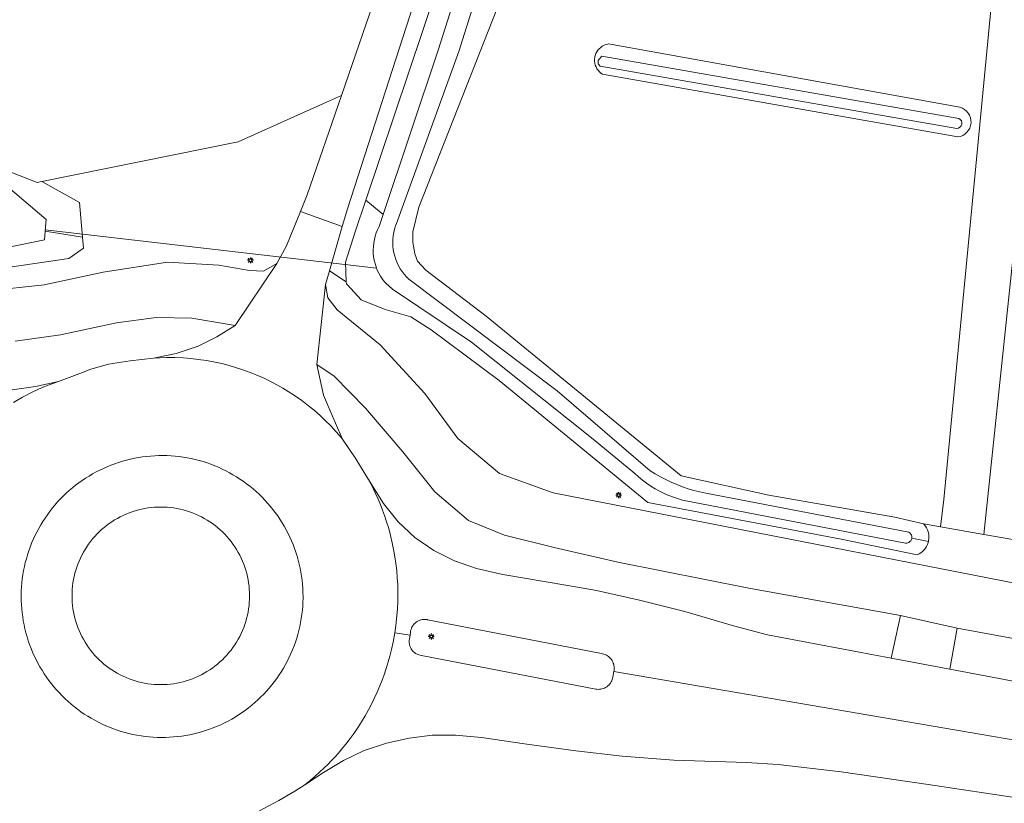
# Model space of a CAD drawing. Header units: metres. Extents: x 152610 to 160096, y 456114 to 462495.
# Tile 164 of 256: x 156205 to 156272, y 459516 to 459569. Entities that reach past the tile are written whole.
import ezdxf

# ---------------------------------------------------------------- set-up
doc = ezdxf.new("R2010")
doc.units = ezdxf.units.M
doc.header["$LTSCALE"] = 0.5
doc.layers.get('0').update_dxf_attribs({"linetype": 'CONTINUOUS'})
for name, color, linetype, lineweight in [('B-PV-GR-BEPLANTING_CULTUUR_ROOS-GV', 251, 'CONTINUOUS', 18), ('B-PV-GR-BOS_LOOF-GV', 251, 'CONTINUOUS', 13), ('B-PV-GR-GRAS-GV', 251, 'CONTINUOUS', 13), ('B-PV-IE-MEUBILAIR-S', 251, 'CONTINUOUS', 25), ('B-PV-KW-KUNSTWERK_DUIKER-G', 251, 'CONTINUOUS', 18), ('B-PV-OG-TERREIN_BEGROEID-GV', 251, 'CONTINUOUS', 18), ('B-PV-OG-TERREIN_OEVER-GV', 251, 'CONTINUOUS', 18), ('B-PV-OG-WATER-GV', 251, 'CONTINUOUS', 18), ('B-PV-OG-WATER_SLOOT-GV', 251, 'CONTINUOUS', 18), ('B-PV-VH-GESLOTENVERHARDING_ASFALT-GV', 251, 'CONTINUOUS', 18), ('B-PV-VH-ONVERHARD_ZAND-GV', 251, 'CONTINUOUS', 18), ('B-PV-VH-OPENVERHARDING_BETONSTRAATSTEEN-GV', 251, 'CONTINUOUS', 18)]:
    doc.layers.add(name, color=color, linetype=linetype, lineweight=lineweight)

# ---------------------------------------------------------------- blocks, each defined once
blk = doc.blocks.new('SIE-MEUBILAIR_PAAL_LICHTMAST-SO')
for points in [[(-0.62, 0), (-1, 0)], [(-0.71, 0.71), (-0.44, 0.44)], [(0, 1), (0, 0.62)], [(0.44, 0.44), (0.71, 0.71)], [(1, 0), (0.62, 0)], [(-0.71, -0.71), (-0.44, -0.44)], [(0, -0.62), (0, -1)], [(0.44, -0.44), (0.71, -0.71)]]:
    blk.add_lwpolyline(points)
blk.add_circle((0, 0), 0.5)

msp = doc.modelspace()

# ---------------------------------------------------------------- linework, layer by layer
at = {"layer": 'B-PV-GR-BEPLANTING_CULTUUR_ROOS-GV', "flags": 128}
msp.add_lwpolyline([(156214.736, 459536.259), (156214.517, 459536.263), (156214.298, 459536.259), (156214.08, 459536.247), (156213.861, 459536.227), (156213.644, 459536.199), (156213.428, 459536.164), (156213.213, 459536.12), (156213, 459536.069), (156212.79, 459536.01), (156212.581, 459535.943), (156212.375, 459535.868), (156212.172, 459535.786), (156211.972, 459535.697), (156211.775, 459535.601), (156211.582, 459535.497), (156211.393, 459535.386), (156211.208, 459535.269), (156211.028, 459535.145), (156210.852, 459535.014), (156210.681, 459534.877), (156210.515, 459534.734), (156210.354, 459534.585), (156210.199, 459534.431), (156210.05, 459534.27), (156209.907, 459534.104), (156209.77, 459533.934), (156209.639, 459533.758), (156209.515, 459533.578), (156209.397, 459533.393), (156209.286, 459533.204), (156209.183, 459533.011), (156209.086, 459532.814), (156208.996, 459532.615), (156208.914, 459532.411), (156208.84, 459532.205), (156208.773, 459531.997), (156208.713, 459531.786), (156208.661, 459531.573), (156208.617, 459531.359), (156208.582, 459531.143), (156208.554, 459530.925), (156208.533, 459530.707), (156208.521, 459530.488), (156208.517, 459530.269), (156208.517, 459530.265), (156208.521, 459530.046), (156208.533, 459529.827), (156208.553, 459529.609), (156208.581, 459529.392), (156208.617, 459529.176), (156208.66, 459528.961), (156208.712, 459528.748), (156208.771, 459528.537), (156208.838, 459528.329), (156208.913, 459528.123), (156208.995, 459527.92), (156209.084, 459527.72), (156209.18, 459527.523), (156209.284, 459527.33), (156209.395, 459527.141), (156209.512, 459526.956), (156209.636, 459526.776), (156209.767, 459526.6), (156209.904, 459526.429), (156210.047, 459526.263), (156210.196, 459526.103), (156210.351, 459525.948), (156210.512, 459525.799), (156210.677, 459525.655), (156210.848, 459525.518), (156211.024, 459525.388), (156211.204, 459525.264), (156211.389, 459525.146), (156211.578, 459525.035), (156211.771, 459524.931), (156211.968, 459524.835), (156212.168, 459524.745), (156212.371, 459524.663), (156212.577, 459524.589), (156212.785, 459524.522), (156212.996, 459524.462), (156213.209, 459524.411), (156213.424, 459524.367), (156213.64, 459524.331), (156213.857, 459524.303), (156214.075, 459524.283), (156214.294, 459524.271), (156214.513, 459524.267), (156214.732, 459524.271), (156214.951, 459524.283), (156215.169, 459524.303), (156215.386, 459524.331), (156215.602, 459524.366), (156215.817, 459524.41), (156216.03, 459524.461), (156216.24, 459524.521), (156216.449, 459524.587), (156216.655, 459524.662), (156216.858, 459524.744), (156217.058, 459524.833), (156217.255, 459524.929), (156217.448, 459525.033), (156217.637, 459525.144), (156217.822, 459525.261), (156218.002, 459525.385), (156218.178, 459525.516), (156218.349, 459525.653), (156218.515, 459525.796), (156218.676, 459525.945), (156218.831, 459526.1), (156218.98, 459526.26), (156219.123, 459526.426), (156219.26, 459526.596), (156219.391, 459526.772), (156219.515, 459526.952), (156219.633, 459527.137), (156219.744, 459527.326), (156219.848, 459527.519), (156219.944, 459527.716), (156220.034, 459527.916), (156220.116, 459528.119), (156220.19, 459528.325), (156220.258, 459528.533), (156220.317, 459528.744), (156220.369, 459528.957), (156220.413, 459529.171), (156220.448, 459529.387), (156220.477, 459529.605), (156220.497, 459529.823), (156220.509, 459530.041), (156220.513, 459530.26), (156220.513, 459530.265), (156220.509, 459530.484), (156220.497, 459530.703), (156220.477, 459530.921), (156220.449, 459531.138), (156220.413, 459531.354), (156220.37, 459531.569), (156220.318, 459531.782), (156220.259, 459531.993), (156220.192, 459532.201), (156220.117, 459532.407), (156220.036, 459532.61), (156219.946, 459532.81), (156219.85, 459533.007), (156219.746, 459533.2), (156219.635, 459533.389), (156219.518, 459533.574), (156219.394, 459533.754), (156219.263, 459533.93), (156219.126, 459534.101), (156218.983, 459534.267), (156218.834, 459534.427), (156218.679, 459534.582), (156218.519, 459534.731), (156218.353, 459534.874), (156218.182, 459535.012), (156218.006, 459535.142), (156217.826, 459535.266), (156217.641, 459535.384), (156217.452, 459535.495), (156217.259, 459535.599), (156217.062, 459535.695), (156216.862, 459535.785), (156216.659, 459535.867), (156216.453, 459535.941), (156216.245, 459536.008), (156216.034, 459536.067), (156215.821, 459536.119), (156215.606, 459536.163), (156215.39, 459536.199), (156215.173, 459536.227), (156214.955, 459536.247)], close=True, dxfattribs=at)
at = {"layer": 'B-PV-GR-BOS_LOOF-GV', "flags": 128}
msp.add_lwpolyline([(156200.242, 459560.495), (156206.167, 459558.183), (156206.474, 459558.245), (156219.75, 459560.928), (156225.717, 459563.611), (156226.726, 459564.065), (156232.919, 459582.072), (156236.373, 459593.349), (156228.171, 459595.529), (156228.141, 459595.424), (156228.088, 459595.3), (156228.021, 459595.182), (156227.941, 459595.073), (156227.849, 459594.974), (156227.745, 459594.887), (156227.632, 459594.813), (156227.511, 459594.753), (156227.384, 459594.707), (156227.252, 459594.676), (156227.117, 459594.662), (156212.869, 459598.002), (156173.536, 459606.168)], dxfattribs=at)
at = {"layer": 'B-PV-GR-GRAS-GV', "flags": 128}
for points in [[(156250.699, 459613.94), (156244.828, 459593.559), (156244.416, 459592.247), (156238.108, 459572.147), (156231.96, 459556.525), (156231.546, 459554.853), (156231.536, 459554.679), (156231.535, 459554.414), (156231.55, 459554.149), (156231.581, 459553.886), (156231.628, 459553.624), (156231.69, 459553.367), (156231.768, 459553.113), (156231.861, 459552.864), (156232.421, 459552.256), (156236.489, 459549.15), (156249.67, 459538.366), (156255.595, 459537.069), (156264.105, 459535.584), (156266.059, 459535.118)], [(156266.059, 459535.118), (156267.201, 459534.92), (156267.411, 459536.777), (156270.99, 459573.851), (156273.129, 459594.879)], [(156268.365, 459561.256), (156244.356, 459565.497), (156244.247, 459565.572), (156244.147, 459565.66), (156244.059, 459565.76), (156243.983, 459565.869), (156243.921, 459565.987), (156243.873, 459566.111), (156243.841, 459566.24), (156243.824, 459566.372), (156243.824, 459566.454), (156243.823, 459566.505), (156243.839, 459566.637), (156243.87, 459566.766), (156243.916, 459566.891), (156243.977, 459567.009), (156244.052, 459567.119), (156244.139, 459567.219), (156244.238, 459567.308), (156244.347, 459567.385), (156244.464, 459567.448), (156244.588, 459567.497), (156244.716, 459567.53), (156244.755, 459567.537)], [(156244.755, 459567.537), (156268.508, 459563.269)], [(156273.367, 459565.211), (156270.121, 459534.414), (156272.731, 459533.962)]]:
    msp.add_lwpolyline(points, dxfattribs=at)
at = {"layer": 'B-PV-GR-GRAS-GV'}
msp.add_lwpolyline([(156268.508, 459563.269, -0.817055), (156268.365, 459561.256)], format="xyb", dxfattribs=at)
at = {"layer": 'B-PV-KW-KUNSTWERK_DUIKER-G', "flags": 128}
msp.add_lwpolyline([(156206.71, 459554.986), (156229.096, 459552.395)], dxfattribs=at)
at = {"layer": 'B-PV-OG-TERREIN_BEGROEID-GV', "flags": 128}
for points in [[(156248.612, 459618.193), (156255.426, 459639.301), (156256.791, 459643.275), (156254.304, 459644.21), (156242.118, 459602.775), (156227.128, 459556.394), (156226.781, 459555.209), (156225.949, 459552.369), (156225.905, 459552.21), (156227.049, 459551.466), (156226.999, 459552.79), (156227.666, 459554.917), (156228.36, 459556.982), (156240.937, 459594.418)], [(156226.236, 459545.108), (156225.067, 459545.883), (156225.515, 459543.809), (156226.161, 459542.279), (156226.796, 459540.845), (156227.692, 459539.524), (156228.513, 459538.197), (156229.558, 459536.497), (156230.548, 459535.262), (156231.674, 459534.213), (156232.957, 459533.319), (156234.371, 459532.624), (156235.847, 459532.113), (156237.624, 459531.708), (156242.012, 459530.97), (156243.946, 459530.623), (156246.866, 459529.973), (156249.927, 459529.215), (156253.22, 459528.24), (156255.509, 459527.621), (156263.869, 459526.046), (156264.485, 459528.93), (156254.249, 459530.792), (156245.399, 459532.549), (156241.085, 459533.522), (156237.744, 459534.371), (156235.312, 459535.353), (156233.038, 459537.278), (156230.869, 459539.981), (156228.352, 459542.949)]]:
    msp.add_lwpolyline(points, close=True, dxfattribs=at)
for points in [[(156202.855, 459550.857), (156206.627, 459551.26), (156210.62, 459552.125), (156214.962, 459552.803), (156218.436, 459552.605), (156220.513, 459552.232), (156221.46, 459552.195), (156222.363, 459552.7), (156223.005, 459553.897), (156223.961, 459556.234), (156224.416, 459557.347), (156226.726, 459564.065), (156225.717, 459563.611), (156219.75, 459560.928), (156206.474, 459558.245), (156209.024, 459556.831), (156209.222, 459554.484), (156209.283, 459553.755), (156208.301, 459553.054), (156202.593, 459552.217)], [(156272.731, 459533.962), (156270.121, 459534.414), (156267.201, 459534.92), (156266.059, 459535.118), (156266.093, 459535.084), (156266.182, 459534.97), (156266.257, 459534.847), (156266.319, 459534.717), (156266.366, 459534.58), (156266.398, 459534.439), (156266.413, 459534.296), (156266.413, 459534.151), (156266.397, 459534.008), (156266.38, 459533.93), (156266.365, 459533.867), (156266.318, 459533.73), (156266.256, 459533.6), (156266.18, 459533.477), (156266.091, 459533.364), (156265.99, 459533.261), (156265.878, 459533.17), (156265.756, 459533.091), (156265.627, 459533.027), (156260.478, 459534.081), (156247.417, 459536.565), (156237.389, 459544.807), (156232.786, 459548.224), (156231.406, 459549.118), (156229.677, 459549.612), (156228.046, 459550.26), (156227.115, 459551.293), (156227.054, 459551.339), (156227.049, 459551.466), (156225.905, 459552.21), (156225.655, 459551.3), (156225.805, 459550.389), (156226.429, 459549.573), (156229.327, 459547.219), (156232.346, 459543.941), (156234.595, 459540.886), (156237.391, 459538.535), (156241.028, 459537.22), (156281.999, 459529.195)], [(156204.483, 459544.178), (156206.047, 459544.393), (156207.599, 459544.749), (156209.042, 459545.28), (156209.787, 459545.573), (156210.979, 459545.921), (156212.447, 459546.136), (156214.027, 459546.314), (156215.55, 459546.621), (156217.032, 459547.12), (156218.296, 459547.751), (156219.546, 459548.524), (156216.612, 459549.023), (156214.209, 459549.064), (156211.52, 459548.708), (156207.746, 459547.89), (156204.672, 459547.462)], [(156281.45, 459525.661), (156268.315, 459528.069), (156267.825, 459525.301), (156272.836, 459524.357)], [(156274.738, 459516.269), (156266.363, 459517.525), (156260.485, 459518.384), (156256.224, 459518.873), (156254.096, 459519.011), (156249.179, 459519.174), (156245.68, 459519.445), (156242.549, 459519.798), (156239.081, 459520.267), (156236.176, 459520.702), (156234.426, 459520.848), (156232.849, 459520.843), (156231.291, 459520.649), (156229.768, 459520.309), (156228.255, 459519.808), (156226.861, 459519.152), (156225.514, 459518.33), (156224.242, 459517.5), (156223.572, 459517.073), (156222.494, 459516.432), (156221.13, 459515.713)]]:
    msp.add_lwpolyline(points, dxfattribs=at)
at = {"layer": 'B-PV-OG-TERREIN_OEVER-GV', "flags": 128}
for points in [[(156249.098, 459618.049), (156248.612, 459618.193), (156240.937, 459594.418), (156228.36, 459556.982), (156229.54, 459556.028), (156233.251, 459567.126), (156239.573, 459586.931), (156243.109, 459599.251), (156248.622, 459616.726)], [(156229.54, 459556.028), (156228.36, 459556.982), (156227.666, 459554.917), (156226.999, 459552.79), (156227.049, 459551.466), (156227.054, 459551.339), (156227.115, 459551.293), (156228.046, 459550.26), (156229.677, 459549.612), (156231.406, 459549.118), (156232.786, 459548.224), (156237.389, 459544.807), (156247.417, 459536.565), (156260.478, 459534.081), (156265.627, 459533.027), (156265.756, 459533.091), (156265.878, 459533.17), (156265.99, 459533.261), (156266.091, 459533.364), (156266.18, 459533.477), (156266.256, 459533.6), (156266.318, 459533.73), (156266.365, 459533.867), (156266.38, 459533.93), (156265.254, 459534.159), (156265.249, 459534.127), (156265.223, 459534.052), (156265.183, 459533.983), (156265.129, 459533.924), (156265.065, 459533.877), (156264.992, 459533.844), (156264.915, 459533.826), (156264.835, 459533.823), (156249.76, 459536.734), (156249.49, 459536.811), (156249.162, 459536.918), (156248.84, 459537.041), (156248.524, 459537.179), (156248.214, 459537.331), (156247.912, 459537.498), (156247.618, 459537.678), (156247.333, 459537.872), (156247.057, 459538.078), (156246.791, 459538.298), (156246.535, 459538.529), (156243.739, 459540.851), (156235.51, 459547.398), (156230.165, 459550.975), (156229.71, 459551.374), (156229.625, 459551.474), (156229.485, 459551.661), (156229.358, 459551.856), (156229.244, 459552.06), (156229.145, 459552.271), (156229.06, 459552.488), (156228.991, 459552.711), (156228.937, 459552.938), (156228.898, 459553.168), (156228.875, 459553.4), (156228.869, 459553.633), (156228.878, 459553.866), (156228.903, 459554.098), (156228.945, 459554.327), (156229.001, 459554.554), (156229.074, 459554.775), (156229.161, 459554.992), (156229.263, 459555.201)]]:
    msp.add_lwpolyline(points, close=True, dxfattribs=at)
for points in [[(156240.298, 459584.995), (156234.652, 459567.029), (156230.444, 459555.417), (156230.383, 459555.257), (156230.313, 459555.036), (156230.258, 459554.81), (156230.219, 459554.581), (156230.196, 459554.351), (156230.188, 459554.119), (156230.197, 459553.887), (156230.222, 459553.656), (156230.262, 459553.428), (156230.319, 459553.202), (156230.39, 459552.982), (156230.477, 459552.766), (156230.578, 459552.558), (156230.693, 459552.356), (156230.822, 459552.163), (156230.964, 459551.98), (156231.118, 459551.806), (156231.284, 459551.644), (156241.293, 459544.102), (156247.582, 459538.712), (156247.914, 459538.505), (156248.269, 459538.301), (156248.631, 459538.111), (156249.001, 459537.936), (156249.377, 459537.775), (156249.759, 459537.629), (156250.147, 459537.499), (156250.539, 459537.383), (156250.936, 459537.283), (156251.336, 459537.198), (156265.055, 459534.567), (156265.088, 459534.547), (156265.149, 459534.495), (156265.198, 459534.433), (156265.234, 459534.362), (156265.255, 459534.285), (156265.26, 459534.206), (156265.254, 459534.159)], [(156265.254, 459534.159), (156266.38, 459533.93), (156266.397, 459534.008), (156266.413, 459534.151), (156266.413, 459534.296), (156266.398, 459534.439), (156266.366, 459534.58), (156266.319, 459534.717), (156266.257, 459534.847), (156266.182, 459534.97), (156266.093, 459535.084), (156266.059, 459535.118), (156264.105, 459535.584), (156255.595, 459537.069), (156249.67, 459538.366), (156236.489, 459549.15), (156232.421, 459552.256), (156231.861, 459552.864), (156231.768, 459553.113), (156231.69, 459553.367), (156231.628, 459553.624), (156231.581, 459553.886), (156231.55, 459554.149), (156231.535, 459554.414), (156231.536, 459554.679), (156231.546, 459554.853), (156231.96, 459556.525), (156238.108, 459572.147)], [(156268.508, 459563.269), (156244.755, 459567.537), (156244.716, 459567.53), (156244.588, 459567.497), (156244.464, 459567.448), (156244.347, 459567.385), (156244.238, 459567.308), (156244.139, 459567.219), (156244.052, 459567.119), (156243.977, 459567.009), (156243.916, 459566.891), (156243.87, 459566.766), (156243.839, 459566.637), (156243.823, 459566.505), (156243.824, 459566.454)], [(156268.292, 459561.828), (156244.203, 459566.04), (156244.063, 459566.205), (156244.063, 459566.404), (156244.067, 459566.411), (156244.149, 459566.543), (156244.322, 459566.718), (156268.435, 459562.515)], [(156243.824, 459566.454), (156243.824, 459566.372), (156243.841, 459566.24), (156243.873, 459566.111), (156243.921, 459565.987), (156243.983, 459565.869), (156244.059, 459565.76), (156244.147, 459565.66), (156244.247, 459565.572), (156244.356, 459565.497), (156268.365, 459561.256)], [(156204.202, 459557.876), (156206.768, 459555.683), (156206.702, 459554.893), (156209.222, 459554.484), (156209.024, 459556.831), (156206.474, 459558.245), (156206.167, 459558.183), (156200.242, 459560.495)], [(156202.593, 459552.217), (156208.301, 459553.054), (156209.283, 459553.755), (156209.222, 459554.484), (156206.702, 459554.893), (156206.654, 459554.316), (156203.451, 459553.667)]]:
    msp.add_lwpolyline(points, dxfattribs=at)
at = {"layer": 'B-PV-OG-TERREIN_OEVER-GV'}
for points in [[(156268.365, 459561.256, 0.817055), (156268.508, 459563.269)], [(156268.435, 459562.515, -0.795393), (156268.292, 459561.828)]]:
    msp.add_lwpolyline(points, format="xyb", dxfattribs=at)
at = {"layer": 'B-PV-OG-WATER-GV', "flags": 128}
msp.add_lwpolyline([(156268.435, 459562.515), (156244.322, 459566.718), (156244.149, 459566.543), (156244.067, 459566.411), (156244.063, 459566.404), (156244.063, 459566.205), (156244.203, 459566.04), (156268.292, 459561.828)], dxfattribs=at)
at = {"layer": 'B-PV-OG-WATER-GV'}
msp.add_lwpolyline([(156268.292, 459561.828, 0.795393), (156268.435, 459562.515)], format="xyb", dxfattribs=at)
at = {"layer": 'B-PV-OG-WATER_SLOOT-GV', "flags": 128}
msp.add_lwpolyline([(156149.455, 459610.441), (156148.668, 459611.589), (156145.806, 459609.295), (156148.207, 459605.832), (156154.284, 459596.881), (156160.29, 459589.007), (156165.996, 459581.933), (156173.013, 459575.07), (156180.366, 459568.276), (156188.32, 459562.183), (156197.502, 459556.276), (156203.451, 459553.667), (156206.654, 459554.316), (156206.702, 459554.893), (156206.768, 459555.683), (156204.202, 459557.876), (156197.128, 459560.69), (156188.376, 459566.633), (156179.903, 459573.48), (156172.566, 459580.695), (156166.382, 459587.269), (156160.635, 459594.501)], close=True, dxfattribs=at)
msp.add_lwpolyline([(156239.573, 459586.931), (156233.251, 459567.126), (156229.54, 459556.028), (156229.263, 459555.201), (156229.161, 459554.992), (156229.074, 459554.775), (156229.001, 459554.554), (156228.945, 459554.327), (156228.903, 459554.098), (156228.878, 459553.866), (156228.869, 459553.633), (156228.875, 459553.4), (156228.898, 459553.168), (156228.937, 459552.938), (156228.991, 459552.711), (156229.06, 459552.488), (156229.145, 459552.271), (156229.244, 459552.06), (156229.358, 459551.856), (156229.485, 459551.661), (156229.625, 459551.474), (156229.71, 459551.374), (156230.165, 459550.975), (156235.51, 459547.398), (156243.739, 459540.851), (156246.535, 459538.529), (156246.791, 459538.298), (156247.057, 459538.078), (156247.333, 459537.872), (156247.618, 459537.678), (156247.912, 459537.498), (156248.214, 459537.331), (156248.524, 459537.179), (156248.84, 459537.041), (156249.162, 459536.918), (156249.49, 459536.811), (156249.76, 459536.734), (156264.835, 459533.823), (156264.915, 459533.826), (156264.992, 459533.844), (156265.065, 459533.877), (156265.129, 459533.924), (156265.183, 459533.983), (156265.223, 459534.052), (156265.249, 459534.127), (156265.254, 459534.159), (156265.26, 459534.206), (156265.255, 459534.285), (156265.234, 459534.362), (156265.198, 459534.433), (156265.149, 459534.495), (156265.088, 459534.547), (156265.055, 459534.567), (156251.336, 459537.198), (156250.936, 459537.283), (156250.539, 459537.383), (156250.147, 459537.499), (156249.759, 459537.629), (156249.377, 459537.775), (156249.001, 459537.936), (156248.631, 459538.111), (156248.269, 459538.301), (156247.914, 459538.505), (156247.582, 459538.712), (156241.293, 459544.102), (156231.284, 459551.644), (156231.118, 459551.806), (156230.964, 459551.98), (156230.822, 459552.163), (156230.693, 459552.356), (156230.578, 459552.558), (156230.477, 459552.766), (156230.39, 459552.982), (156230.319, 459553.202), (156230.262, 459553.428), (156230.222, 459553.656), (156230.197, 459553.887), (156230.188, 459554.119), (156230.196, 459554.351), (156230.219, 459554.581), (156230.258, 459554.81), (156230.313, 459555.036), (156230.383, 459555.257), (156230.444, 459555.417), (156234.652, 459567.029), (156240.298, 459584.995)], dxfattribs=at)
at = {"layer": 'B-PV-VH-GESLOTENVERHARDING_ASFALT-GV', "flags": 128}
for points in [[(156225.655, 459551.3), (156225.905, 459552.21), (156225.949, 459552.369), (156226.781, 459555.209), (156223.961, 459556.234), (156223.005, 459553.897), (156222.363, 459552.7), (156219.546, 459548.524), (156218.296, 459547.751), (156217.032, 459547.12), (156215.55, 459546.621), (156214.027, 459546.314), (156214.48, 459546.341), (156214.909, 459546.354), (156215.464, 459546.353), (156216.056, 459546.33), (156216.543, 459546.293), (156217.05, 459546.237), (156217.599, 459546.157), (156218.196, 459546.046), (156218.635, 459545.949), (156219.077, 459545.837), (156219.568, 459545.695), (156220.053, 459545.538), (156220.557, 459545.354), (156221.001, 459545.175), (156221.537, 459544.937), (156222.009, 459544.706), (156222.405, 459544.495), (156222.754, 459544.297), (156223.123, 459544.074), (156223.553, 459543.796), (156224.05, 459543.447), (156224.5, 459543.104), (156224.891, 459542.783), (156225.289, 459542.434), (156225.629, 459542.114), (156225.996, 459541.745), (156226.347, 459541.369), (156226.577, 459541.107), (156226.796, 459540.845), (156226.161, 459542.279), (156225.515, 459543.809), (156225.067, 459545.883)], [(156215.207, 459539.719), (156215.483, 459539.697), (156215.757, 459539.668), (156216.03, 459539.631), (156216.303, 459539.585), (156216.573, 459539.532), (156216.843, 459539.471), (156217.11, 459539.402), (156217.375, 459539.326), (156217.638, 459539.242), (156217.898, 459539.15), (156218.156, 459539.051), (156218.41, 459538.944), (156218.661, 459538.83), (156218.909, 459538.709), (156219.154, 459538.581), (156219.394, 459538.445), (156219.631, 459538.303), (156219.863, 459538.154), (156220.091, 459537.998), (156220.314, 459537.836), (156220.532, 459537.667), (156220.746, 459537.492), (156220.954, 459537.311), (156221.157, 459537.124), (156221.354, 459536.931), (156221.546, 459536.733), (156221.732, 459536.529), (156221.912, 459536.32), (156222.086, 459536.106), (156222.253, 459535.886), (156222.415, 459535.662), (156222.569, 459535.433), (156222.717, 459535.2), (156222.858, 459534.963), (156222.992, 459534.722), (156223.119, 459534.477), (156223.239, 459534.228), (156223.352, 459533.977), (156223.457, 459533.721), (156223.555, 459533.463), (156223.645, 459533.203), (156223.728, 459532.939), (156223.803, 459532.674), (156223.87, 459532.406), (156223.93, 459532.137), (156223.981, 459531.865), (156224.025, 459531.593), (156224.061, 459531.319), (156224.089, 459531.045), (156224.109, 459530.77), (156224.121, 459530.494), (156224.125, 459530.218), (156224.124, 459530.115), (156224.117, 459529.839), (156224.102, 459529.564), (156224.08, 459529.289), (156224.049, 459529.015), (156224.01, 459528.742), (156223.963, 459528.47), (156223.908, 459528.199), (156223.846, 459527.93), (156223.776, 459527.663), (156223.698, 459527.398), (156223.612, 459527.136), (156223.519, 459526.876), (156223.418, 459526.619), (156223.31, 459526.365), (156223.195, 459526.115), (156223.073, 459525.867), (156222.943, 459525.624), (156222.806, 459525.384), (156222.663, 459525.148), (156222.512, 459524.917), (156222.355, 459524.69), (156222.192, 459524.468), (156222.022, 459524.25), (156221.846, 459524.038), (156221.664, 459523.83), (156221.476, 459523.628), (156221.282, 459523.432), (156221.082, 459523.241), (156220.877, 459523.057), (156220.667, 459522.878), (156220.452, 459522.705), (156220.231, 459522.539), (156220.006, 459522.379), (156219.777, 459522.226), (156219.543, 459522.079), (156219.305, 459521.939), (156219.063, 459521.807), (156218.818, 459521.681), (156218.568, 459521.562), (156218.316, 459521.451), (156218.06, 459521.347), (156217.802, 459521.251), (156217.54, 459521.162), (156217.277, 459521.081), (156217.011, 459521.007), (156216.743, 459520.941), (156216.473, 459520.883), (156216.201, 459520.833), (156215.929, 459520.791), (156215.655, 459520.756), (156215.38, 459520.73), (156215.105, 459520.711), (156214.829, 459520.701), (156214.553, 459520.698), (156214.277, 459520.704), (156214.002, 459520.717), (156213.727, 459520.739), (156213.452, 459520.768), (156213.179, 459520.805), (156212.906, 459520.851), (156212.636, 459520.904), (156212.367, 459520.965), (156212.099, 459521.034), (156211.834, 459521.11), (156211.571, 459521.194), (156211.311, 459521.286), (156211.053, 459521.385), (156210.799, 459521.492), (156210.547, 459521.606), (156210.3, 459521.727), (156210.055, 459521.855), (156209.815, 459521.991), (156209.578, 459522.133), (156209.346, 459522.282), (156209.118, 459522.438), (156208.895, 459522.6), (156208.677, 459522.769), (156208.463, 459522.944), (156208.255, 459523.125), (156208.052, 459523.312), (156207.854, 459523.505), (156207.663, 459523.703), (156207.477, 459523.907), (156207.297, 459524.116), (156207.123, 459524.33), (156206.956, 459524.55), (156206.795, 459524.774), (156206.64, 459525.003), (156206.492, 459525.236), (156206.351, 459525.473), (156206.217, 459525.714), (156206.09, 459525.959), (156205.97, 459526.208), (156205.858, 459526.459), (156205.752, 459526.715), (156205.654, 459526.973), (156205.564, 459527.233), (156205.481, 459527.497), (156205.406, 459527.762), (156205.339, 459528.03), (156205.279, 459528.299), (156205.228, 459528.571), (156205.184, 459528.843), (156205.148, 459529.117), (156205.12, 459529.391), (156205.1, 459529.666), (156205.088, 459529.942), (156205.084, 459530.218), (156205.085, 459530.321), (156205.091, 459530.597), (156205.106, 459530.872), (156205.13, 459531.147), (156205.16, 459531.421), (156205.199, 459531.694), (156205.246, 459531.966), (156205.301, 459532.237), (156205.363, 459532.506), (156205.433, 459532.773), (156205.511, 459533.038), (156205.597, 459533.3), (156205.69, 459533.56), (156205.791, 459533.817), (156205.898, 459534.071), (156206.014, 459534.321), (156206.136, 459534.569), (156206.266, 459534.812), (156206.403, 459535.052), (156206.546, 459535.288), (156206.697, 459535.519), (156206.854, 459535.746), (156207.017, 459535.968), (156207.187, 459536.186), (156207.363, 459536.398), (156207.545, 459536.606), (156207.733, 459536.808), (156207.927, 459537.004), (156208.127, 459537.195), (156208.332, 459537.379), (156208.542, 459537.558), (156208.757, 459537.731), (156208.977, 459537.897), (156209.203, 459538.057), (156209.432, 459538.21), (156209.666, 459538.357), (156209.904, 459538.497), (156210.146, 459538.629), (156210.391, 459538.755), (156210.641, 459538.874), (156210.893, 459538.985), (156211.149, 459539.089), (156211.407, 459539.185), (156211.669, 459539.274), (156211.932, 459539.355), (156212.198, 459539.429), (156212.466, 459539.495), (156212.736, 459539.553), (156213.008, 459539.603), (156213.28, 459539.645), (156213.554, 459539.68), (156213.829, 459539.706), (156214.104, 459539.725), (156214.38, 459539.735), (156214.656, 459539.738), (156214.932, 459539.732)]]:
    msp.add_lwpolyline(points, close=True, dxfattribs=at)
for points in [[(156204.672, 459547.462), (156207.746, 459547.89), (156211.52, 459548.708), (156214.209, 459549.064), (156216.612, 459549.023), (156219.546, 459548.524), (156222.363, 459552.7), (156221.46, 459552.195), (156220.513, 459552.232), (156218.436, 459552.605), (156214.962, 459552.803), (156210.62, 459552.125), (156206.627, 459551.26), (156202.855, 459550.857)], [(156281.999, 459529.195), (156241.028, 459537.22), (156237.391, 459538.535), (156234.595, 459540.886), (156232.346, 459543.941), (156229.327, 459547.219), (156226.429, 459549.573), (156225.805, 459550.389), (156225.655, 459551.3), (156225.067, 459545.883), (156226.236, 459545.108), (156228.352, 459542.949), (156230.869, 459539.981), (156233.038, 459537.278), (156235.312, 459535.353), (156237.744, 459534.371), (156241.085, 459533.522), (156245.399, 459532.549), (156254.249, 459530.792), (156264.485, 459528.93), (156268.315, 459528.069), (156281.45, 459525.661)], [(156221.13, 459515.713), (156222.494, 459516.432), (156223.572, 459517.073), (156224.242, 459517.5), (156224.608, 459517.79), (156224.955, 459518.086), (156225.248, 459518.348), (156225.533, 459518.615), (156225.826, 459518.903), (156226.015, 459519.096), (156226.266, 459519.364), (156226.518, 459519.646), (156226.753, 459519.921), (156227.022, 459520.252), (156227.308, 459520.624), (156227.576, 459520.994), (156227.852, 459521.398), (156228.08, 459521.755), (156228.326, 459522.162), (156228.547, 459522.555), (156228.749, 459522.936), (156228.942, 459523.326), (156229.138, 459523.751), (156229.325, 459524.191), (156229.47, 459524.557), (156229.606, 459524.929), (156229.75, 459525.353), (156229.886, 459525.796), (156229.994, 459526.184), (156230.107, 459526.639), (156230.216, 459527.139), (156230.33, 459527.77), (156230.375, 459528.07), (156230.425, 459528.458), (156230.474, 459528.939), (156230.506, 459529.366), (156230.53, 459529.914), (156230.535, 459530.417), (156230.522, 459531.002), (156230.495, 459531.486), (156230.454, 459531.973), (156230.399, 459532.444), (156230.334, 459532.898), (156230.267, 459533.288), (156230.155, 459533.841), (156230.04, 459534.328), (156229.913, 459534.801), (156229.773, 459535.263), (156229.631, 459535.692), (156229.505, 459536.04), (156229.335, 459536.476), (156229.197, 459536.803), (156229.026, 459537.185), (156228.894, 459537.462), (156228.735, 459537.78), (156228.513, 459538.197), (156227.692, 459539.524), (156226.796, 459540.845), (156226.577, 459541.107), (156226.347, 459541.369), (156225.996, 459541.745), (156225.629, 459542.114), (156225.289, 459542.434), (156224.891, 459542.783), (156224.5, 459543.104), (156224.05, 459543.447), (156223.553, 459543.796), (156223.123, 459544.074), (156222.754, 459544.297), (156222.405, 459544.495), (156222.009, 459544.706), (156221.537, 459544.937), (156221.001, 459545.175), (156220.557, 459545.354), (156220.053, 459545.538), (156219.568, 459545.695), (156219.077, 459545.837), (156218.635, 459545.949), (156218.196, 459546.046), (156217.599, 459546.157), (156217.05, 459546.237), (156216.543, 459546.293), (156216.056, 459546.33), (156215.464, 459546.353), (156214.909, 459546.354), (156214.48, 459546.341), (156214.027, 459546.314), (156212.447, 459546.136), (156210.979, 459545.921), (156209.787, 459545.573), (156209.042, 459545.28), (156207.599, 459544.749), (156206.976, 459544.524), (156206.502, 459544.33), (156205.827, 459544.022), (156205.177, 459543.685), (156204.558, 459543.324)], [(156204.558, 459543.324), (156205.177, 459543.685), (156205.827, 459544.022), (156206.502, 459544.33), (156206.976, 459544.524), (156207.599, 459544.749), (156206.047, 459544.393), (156204.483, 459544.178)], [(156272.836, 459524.357), (156267.825, 459525.301), (156263.869, 459526.046), (156255.509, 459527.621), (156253.22, 459528.24), (156249.927, 459529.215), (156246.866, 459529.973), (156243.946, 459530.623), (156242.012, 459530.97), (156237.624, 459531.708), (156235.847, 459532.113), (156234.371, 459532.624), (156232.957, 459533.319), (156231.674, 459534.213), (156230.548, 459535.262), (156229.558, 459536.497), (156228.513, 459538.197), (156228.735, 459537.78), (156228.894, 459537.462), (156229.026, 459537.185), (156229.197, 459536.803), (156229.335, 459536.476), (156229.505, 459536.04), (156229.631, 459535.692), (156229.773, 459535.263), (156229.913, 459534.801), (156230.04, 459534.328), (156230.155, 459533.841), (156230.267, 459533.288), (156230.334, 459532.898), (156230.399, 459532.444), (156230.454, 459531.973), (156230.495, 459531.486), (156230.522, 459531.002), (156230.535, 459530.417), (156230.53, 459529.914), (156230.506, 459529.366), (156230.474, 459528.939), (156230.425, 459528.458), (156230.375, 459528.07), (156230.33, 459527.77), (156231.355, 459527.607), (156231.384, 459527.814), (156231.398, 459527.901), (156231.421, 459527.986), (156231.45, 459528.069), (156231.488, 459528.149), (156231.532, 459528.225), (156231.583, 459528.297), (156231.64, 459528.364), (156231.703, 459528.426), (156231.772, 459528.481), (156231.845, 459528.53), (156231.923, 459528.572), (156232.003, 459528.607), (156232.087, 459528.635), (156232.173, 459528.655), (156232.26, 459528.667), (156232.348, 459528.671), (156232.437, 459528.667), (156232.524, 459528.655), (156232.534, 459528.653), (156244.283, 459526.365), (156244.371, 459526.349), (156244.458, 459526.325), (156244.542, 459526.293), (156244.623, 459526.254), (156244.7, 459526.208), (156244.773, 459526.156), (156244.84, 459526.097), (156244.902, 459526.032), (156244.959, 459525.962), (156245.008, 459525.887), (156245.052, 459525.808), (156245.087, 459525.726), (156245.115, 459525.641), (156245.136, 459525.553), (156245.149, 459525.464), (156245.153, 459525.375), (156245.15, 459525.285), (156245.144, 459525.228), (156245.132, 459525.162), (156279.849, 459519.22)], [(156279.849, 459519.22), (156245.132, 459525.162), (156245.061, 459524.781), (156245.043, 459524.694), (156245.017, 459524.609), (156244.984, 459524.526), (156244.944, 459524.447), (156244.896, 459524.372), (156244.843, 459524.301), (156244.782, 459524.236), (156244.717, 459524.176), (156244.646, 459524.122), (156244.571, 459524.075), (156244.491, 459524.035), (156244.409, 459524.002), (156244.323, 459523.977), (156244.236, 459523.959), (156244.148, 459523.95), (156244.059, 459523.948), (156243.97, 459523.955), (156243.919, 459523.962), (156232.13, 459526.237), (156232.045, 459526.25), (156231.961, 459526.271), (156231.88, 459526.3), (156231.801, 459526.337), (156231.727, 459526.38), (156231.656, 459526.43), (156231.591, 459526.486), (156231.531, 459526.548), (156231.477, 459526.616), (156231.429, 459526.688), (156231.389, 459526.764), (156231.356, 459526.844), (156231.33, 459526.926), (156231.312, 459527.01), (156231.301, 459527.096), (156231.299, 459527.182), (156231.305, 459527.269), (156231.318, 459527.353), (156231.319, 459527.356), (156231.355, 459527.607), (156230.33, 459527.77), (156230.216, 459527.139), (156230.107, 459526.639), (156229.994, 459526.184), (156229.886, 459525.796), (156229.75, 459525.353), (156229.606, 459524.929), (156229.47, 459524.557), (156229.325, 459524.191), (156229.138, 459523.751), (156228.942, 459523.326), (156228.749, 459522.936), (156228.547, 459522.555), (156228.326, 459522.162), (156228.08, 459521.755), (156227.852, 459521.398), (156227.576, 459520.994), (156227.308, 459520.624), (156227.022, 459520.252), (156226.753, 459519.921), (156226.518, 459519.646), (156226.266, 459519.364), (156226.015, 459519.096), (156225.826, 459518.903), (156225.533, 459518.615), (156225.248, 459518.348), (156224.955, 459518.086), (156224.608, 459517.79), (156224.242, 459517.5), (156225.514, 459518.33), (156226.861, 459519.152), (156228.255, 459519.808), (156229.768, 459520.309), (156231.291, 459520.649), (156232.849, 459520.843), (156234.426, 459520.848), (156236.176, 459520.702), (156239.081, 459520.267), (156242.549, 459519.798), (156245.68, 459519.445), (156249.179, 459519.174), (156254.096, 459519.011), (156256.224, 459518.873), (156260.485, 459518.384), (156266.363, 459517.525), (156274.738, 459516.269)]]:
    msp.add_lwpolyline(points, dxfattribs=at)
at = {"layer": 'B-PV-VH-ONVERHARD_ZAND-GV', "flags": 128}
msp.add_lwpolyline([(156273.129, 459594.879), (156270.99, 459573.851), (156267.411, 459536.777), (156267.201, 459534.92), (156270.121, 459534.414), (156273.367, 459565.211)], dxfattribs=at)
at = {"layer": 'B-PV-VH-OPENVERHARDING_BETONSTRAATSTEEN-GV', "flags": 128}
msp.add_lwpolyline([(156252.871, 459651.271), (156249.708, 459638.023), (156249.653, 459637.796), (156248.617, 459633.457), (156248.246, 459632.119), (156248.094, 459631.622), (156236.373, 459593.349), (156232.919, 459582.072), (156226.726, 459564.065), (156224.416, 459557.347), (156223.961, 459556.234), (156226.781, 459555.209), (156227.128, 459556.394), (156242.118, 459602.775), (156254.304, 459644.21), (156258.429, 459658.236)], dxfattribs=at)
for points in [[(156214.932, 459539.732), (156214.656, 459539.738), (156214.38, 459539.735), (156214.104, 459539.725), (156213.829, 459539.706), (156213.554, 459539.68), (156213.28, 459539.645), (156213.008, 459539.603), (156212.736, 459539.553), (156212.466, 459539.495), (156212.198, 459539.429), (156211.932, 459539.355), (156211.669, 459539.274), (156211.407, 459539.185), (156211.149, 459539.089), (156210.893, 459538.985), (156210.641, 459538.874), (156210.391, 459538.755), (156210.146, 459538.629), (156209.904, 459538.497), (156209.666, 459538.357), (156209.432, 459538.21), (156209.203, 459538.057), (156208.977, 459537.897), (156208.757, 459537.731), (156208.542, 459537.558), (156208.332, 459537.379), (156208.127, 459537.195), (156207.927, 459537.004), (156207.733, 459536.808), (156207.545, 459536.606), (156207.363, 459536.398), (156207.187, 459536.186), (156207.017, 459535.968), (156206.854, 459535.746), (156206.697, 459535.519), (156206.546, 459535.288), (156206.403, 459535.052), (156206.266, 459534.812), (156206.136, 459534.569), (156206.014, 459534.321), (156205.898, 459534.071), (156205.791, 459533.817), (156205.69, 459533.56), (156205.597, 459533.3), (156205.511, 459533.038), (156205.433, 459532.773), (156205.363, 459532.506), (156205.301, 459532.237), (156205.246, 459531.966), (156205.199, 459531.694), (156205.16, 459531.421), (156205.13, 459531.147), (156205.106, 459530.872), (156205.091, 459530.597), (156205.085, 459530.321), (156205.084, 459530.218), (156205.088, 459529.942), (156205.1, 459529.666), (156205.12, 459529.391), (156205.148, 459529.117), (156205.184, 459528.843), (156205.228, 459528.571), (156205.279, 459528.299), (156205.339, 459528.03), (156205.406, 459527.762), (156205.481, 459527.497), (156205.564, 459527.233), (156205.654, 459526.973), (156205.752, 459526.715), (156205.858, 459526.459), (156205.97, 459526.208), (156206.09, 459525.959), (156206.217, 459525.714), (156206.351, 459525.473), (156206.492, 459525.236), (156206.64, 459525.003), (156206.795, 459524.774), (156206.956, 459524.55), (156207.123, 459524.33), (156207.297, 459524.116), (156207.477, 459523.907), (156207.663, 459523.703), (156207.854, 459523.505), (156208.052, 459523.312), (156208.255, 459523.125), (156208.463, 459522.944), (156208.677, 459522.769), (156208.895, 459522.6), (156209.118, 459522.438), (156209.346, 459522.282), (156209.578, 459522.133), (156209.815, 459521.991), (156210.055, 459521.855), (156210.3, 459521.727), (156210.547, 459521.606), (156210.799, 459521.492), (156211.053, 459521.385), (156211.311, 459521.286), (156211.571, 459521.194), (156211.834, 459521.11), (156212.099, 459521.034), (156212.367, 459520.965), (156212.636, 459520.904), (156212.906, 459520.851), (156213.179, 459520.805), (156213.452, 459520.768), (156213.727, 459520.739), (156214.002, 459520.717), (156214.277, 459520.704), (156214.553, 459520.698), (156214.829, 459520.701), (156215.105, 459520.711), (156215.38, 459520.73), (156215.655, 459520.756), (156215.929, 459520.791), (156216.201, 459520.833), (156216.473, 459520.883), (156216.743, 459520.941), (156217.011, 459521.007), (156217.277, 459521.081), (156217.54, 459521.162), (156217.802, 459521.251), (156218.06, 459521.347), (156218.316, 459521.451), (156218.568, 459521.562), (156218.818, 459521.681), (156219.063, 459521.807), (156219.305, 459521.939), (156219.543, 459522.079), (156219.777, 459522.226), (156220.006, 459522.379), (156220.231, 459522.539), (156220.452, 459522.705), (156220.667, 459522.878), (156220.877, 459523.057), (156221.082, 459523.241), (156221.282, 459523.432), (156221.476, 459523.628), (156221.664, 459523.83), (156221.846, 459524.038), (156222.022, 459524.25), (156222.192, 459524.468), (156222.355, 459524.69), (156222.512, 459524.917), (156222.663, 459525.148), (156222.806, 459525.384), (156222.943, 459525.624), (156223.073, 459525.867), (156223.195, 459526.115), (156223.31, 459526.365), (156223.418, 459526.619), (156223.519, 459526.876), (156223.612, 459527.136), (156223.698, 459527.398), (156223.776, 459527.663), (156223.846, 459527.93), (156223.908, 459528.199), (156223.963, 459528.47), (156224.01, 459528.742), (156224.049, 459529.015), (156224.08, 459529.289), (156224.102, 459529.564), (156224.117, 459529.839), (156224.124, 459530.115), (156224.125, 459530.218), (156224.121, 459530.494), (156224.109, 459530.77), (156224.089, 459531.045), (156224.061, 459531.319), (156224.025, 459531.593), (156223.981, 459531.865), (156223.93, 459532.137), (156223.87, 459532.406), (156223.803, 459532.674), (156223.728, 459532.939), (156223.645, 459533.203), (156223.555, 459533.463), (156223.457, 459533.721), (156223.352, 459533.977), (156223.239, 459534.228), (156223.119, 459534.477), (156222.992, 459534.722), (156222.858, 459534.963), (156222.717, 459535.2), (156222.569, 459535.433), (156222.415, 459535.662), (156222.253, 459535.886), (156222.086, 459536.106), (156221.912, 459536.32), (156221.732, 459536.529), (156221.546, 459536.733), (156221.354, 459536.931), (156221.157, 459537.124), (156220.954, 459537.311), (156220.746, 459537.492), (156220.532, 459537.667), (156220.314, 459537.836), (156220.091, 459537.998), (156219.863, 459538.154), (156219.631, 459538.303), (156219.394, 459538.445), (156219.154, 459538.581), (156218.909, 459538.709), (156218.661, 459538.83), (156218.41, 459538.944), (156218.156, 459539.051), (156217.898, 459539.15), (156217.638, 459539.242), (156217.375, 459539.326), (156217.11, 459539.402), (156216.843, 459539.471), (156216.573, 459539.532), (156216.303, 459539.585), (156216.03, 459539.631), (156215.757, 459539.668), (156215.483, 459539.697), (156215.207, 459539.719)], [(156214.298, 459536.259), (156214.517, 459536.263), (156214.736, 459536.259), (156214.955, 459536.247), (156215.173, 459536.227), (156215.39, 459536.199), (156215.606, 459536.163), (156215.821, 459536.119), (156216.034, 459536.067), (156216.245, 459536.008), (156216.453, 459535.941), (156216.659, 459535.867), (156216.862, 459535.785), (156217.062, 459535.695), (156217.259, 459535.599), (156217.452, 459535.495), (156217.641, 459535.384), (156217.826, 459535.266), (156218.006, 459535.142), (156218.182, 459535.012), (156218.353, 459534.874), (156218.519, 459534.731), (156218.679, 459534.582), (156218.834, 459534.427), (156218.983, 459534.267), (156219.126, 459534.101), (156219.263, 459533.93), (156219.394, 459533.754), (156219.518, 459533.574), (156219.635, 459533.389), (156219.746, 459533.2), (156219.85, 459533.007), (156219.946, 459532.81), (156220.036, 459532.61), (156220.117, 459532.407), (156220.192, 459532.201), (156220.259, 459531.993), (156220.318, 459531.782), (156220.37, 459531.569), (156220.413, 459531.354), (156220.449, 459531.138), (156220.477, 459530.921), (156220.497, 459530.703), (156220.509, 459530.484), (156220.513, 459530.265), (156220.513, 459530.26), (156220.509, 459530.041), (156220.497, 459529.823), (156220.477, 459529.605), (156220.448, 459529.387), (156220.413, 459529.171), (156220.369, 459528.957), (156220.317, 459528.744), (156220.258, 459528.533), (156220.19, 459528.325), (156220.116, 459528.119), (156220.034, 459527.916), (156219.944, 459527.716), (156219.848, 459527.519), (156219.744, 459527.326), (156219.633, 459527.137), (156219.515, 459526.952), (156219.391, 459526.772), (156219.26, 459526.596), (156219.123, 459526.426), (156218.98, 459526.26), (156218.831, 459526.1), (156218.676, 459525.945), (156218.515, 459525.796), (156218.349, 459525.653), (156218.178, 459525.516), (156218.002, 459525.385), (156217.822, 459525.261), (156217.637, 459525.144), (156217.448, 459525.033), (156217.255, 459524.929), (156217.058, 459524.833), (156216.858, 459524.744), (156216.655, 459524.662), (156216.449, 459524.587), (156216.24, 459524.521), (156216.03, 459524.461), (156215.817, 459524.41), (156215.602, 459524.366), (156215.386, 459524.331), (156215.169, 459524.303), (156214.951, 459524.283), (156214.732, 459524.271), (156214.513, 459524.267), (156214.294, 459524.271), (156214.075, 459524.283), (156213.857, 459524.303), (156213.64, 459524.331), (156213.424, 459524.367), (156213.209, 459524.411), (156212.996, 459524.462), (156212.785, 459524.522), (156212.577, 459524.589), (156212.371, 459524.663), (156212.168, 459524.745), (156211.968, 459524.835), (156211.771, 459524.931), (156211.578, 459525.035), (156211.389, 459525.146), (156211.204, 459525.264), (156211.024, 459525.388), (156210.848, 459525.518), (156210.677, 459525.655), (156210.512, 459525.799), (156210.351, 459525.948), (156210.196, 459526.103), (156210.047, 459526.263), (156209.904, 459526.429), (156209.767, 459526.6), (156209.636, 459526.776), (156209.512, 459526.956), (156209.395, 459527.141), (156209.284, 459527.33), (156209.18, 459527.523), (156209.084, 459527.72), (156208.995, 459527.92), (156208.913, 459528.123), (156208.838, 459528.329), (156208.771, 459528.537), (156208.712, 459528.748), (156208.66, 459528.961), (156208.617, 459529.176), (156208.581, 459529.392), (156208.553, 459529.609), (156208.533, 459529.827), (156208.521, 459530.046), (156208.517, 459530.265), (156208.517, 459530.269), (156208.521, 459530.488), (156208.533, 459530.707), (156208.554, 459530.925), (156208.582, 459531.143), (156208.617, 459531.359), (156208.661, 459531.573), (156208.713, 459531.786), (156208.773, 459531.997), (156208.84, 459532.205), (156208.914, 459532.411), (156208.996, 459532.615), (156209.086, 459532.814), (156209.183, 459533.011), (156209.286, 459533.204), (156209.397, 459533.393), (156209.515, 459533.578), (156209.639, 459533.758), (156209.77, 459533.934), (156209.907, 459534.104), (156210.05, 459534.27), (156210.199, 459534.431), (156210.354, 459534.585), (156210.515, 459534.734), (156210.681, 459534.877), (156210.852, 459535.014), (156211.028, 459535.145), (156211.208, 459535.269), (156211.393, 459535.386), (156211.582, 459535.497), (156211.775, 459535.601), (156211.972, 459535.697), (156212.172, 459535.786), (156212.375, 459535.868), (156212.581, 459535.943), (156212.79, 459536.01), (156213, 459536.069), (156213.213, 459536.12), (156213.428, 459536.164), (156213.644, 459536.199), (156213.861, 459536.227), (156214.08, 459536.247)], [(156232.437, 459528.667), (156232.348, 459528.671), (156232.26, 459528.667), (156232.173, 459528.655), (156232.087, 459528.635), (156232.003, 459528.607), (156231.923, 459528.572), (156231.845, 459528.53), (156231.772, 459528.481), (156231.703, 459528.426), (156231.64, 459528.364), (156231.583, 459528.297), (156231.532, 459528.225), (156231.488, 459528.149), (156231.45, 459528.069), (156231.421, 459527.986), (156231.398, 459527.901), (156231.384, 459527.814), (156231.355, 459527.607), (156231.319, 459527.356), (156231.318, 459527.353), (156231.305, 459527.269), (156231.299, 459527.182), (156231.301, 459527.096), (156231.312, 459527.01), (156231.33, 459526.926), (156231.356, 459526.844), (156231.389, 459526.764), (156231.429, 459526.688), (156231.477, 459526.616), (156231.531, 459526.548), (156231.591, 459526.486), (156231.656, 459526.43), (156231.727, 459526.38), (156231.801, 459526.337), (156231.88, 459526.3), (156231.961, 459526.271), (156232.045, 459526.25), (156232.13, 459526.237), (156243.919, 459523.962), (156243.97, 459523.955), (156244.059, 459523.948), (156244.148, 459523.95), (156244.236, 459523.959), (156244.323, 459523.977), (156244.409, 459524.002), (156244.491, 459524.035), (156244.571, 459524.075), (156244.646, 459524.122), (156244.717, 459524.176), (156244.782, 459524.236), (156244.843, 459524.301), (156244.896, 459524.372), (156244.944, 459524.447), (156244.984, 459524.526), (156245.017, 459524.609), (156245.043, 459524.694), (156245.061, 459524.781), (156245.132, 459525.162), (156245.144, 459525.228), (156245.15, 459525.285), (156245.153, 459525.375), (156245.149, 459525.464), (156245.136, 459525.553), (156245.115, 459525.641), (156245.087, 459525.726), (156245.052, 459525.808), (156245.008, 459525.887), (156244.959, 459525.962), (156244.902, 459526.032), (156244.84, 459526.097), (156244.773, 459526.156), (156244.7, 459526.208), (156244.623, 459526.254), (156244.542, 459526.293), (156244.458, 459526.325), (156244.371, 459526.349), (156244.283, 459526.365), (156232.534, 459528.653), (156232.524, 459528.655)], [(156268.315, 459528.069), (156264.485, 459528.93), (156263.869, 459526.046), (156267.825, 459525.301)]]:
    msp.add_lwpolyline(points, close=True, dxfattribs=at)

# ---------------------------------------------------------------- block references
at = {"layer": 'B-PV-IE-MEUBILAIR-S', "xscale": 0.2, "yscale": 0.2, "zscale": 0.2}
for p in [(156220.57, 459552.925), (156245.45, 459537.07), (156232.788, 459527.518)]:
    msp.add_blockref('SIE-MEUBILAIR_PAAL_LICHTMAST-SO', p, dxfattribs=at)

doc.saveas('drawing.dxf')
